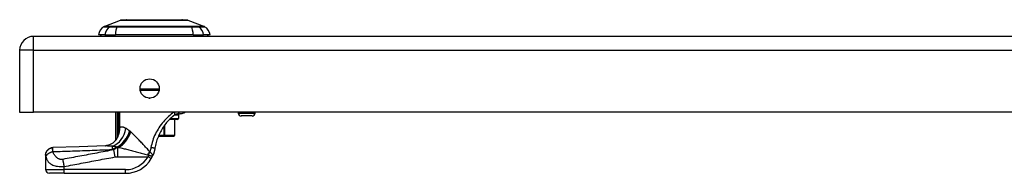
# Model space of a CAD drawing. Header units: inches. Extents: x 4.2 to 80.3, y 5.9 to 52.3.
# Tile 40 of 72: x 4.2 to 17.6, y 50.2 to 52.3. Entities that reach past the tile are written whole.
import ezdxf

# ---------------------------------------------------------------- set-up
doc = ezdxf.new("R2010")
doc.units = ezdxf.units.IN
doc.header["$LTSCALE"] = 5.125904
doc.header["$MEASUREMENT"] = 0
doc.layers.add('Visible Edges(ANSI)', color=7, linetype='Continuous', lineweight=25)
doc.layers.add('Visible Tangent Edges(ANSI)', color=7, linetype='Continuous', lineweight=25)

msp = doc.modelspace()

# ---------------------------------------------------------------- linework, layer by layer
at = {"layer": 'Visible Edges(ANSI)'}
for p, q in [((5.335, 52.224), (5.559, 52.311)), ((5.642, 52.318), (6.395, 52.318)), ((6.477, 52.311), (6.701, 52.224)), ((24.477, 52.092), (4.374, 52.092)), ((5.346, 52.112), (5.259, 52.112)), ((5.346, 52.112), (5.489, 52.112)), ((6.548, 52.112), (5.489, 52.112)), ((6.548, 52.112), (6.69, 52.112)), ((6.778, 52.112), (6.69, 52.112)), ((4.186, 51.904), (4.186, 51.063)), ((6.083, 51.358), (5.827, 51.358)), ((4.186, 51.063), (4.374, 51.063)), ((24.477, 51.063), (4.374, 51.063)), ((5.495, 50.692), (5.495, 51.063)), ((6.332, 50.962), (6.223, 50.962)), ((6.295, 50.962), (6.295, 50.745)), ((6.327, 51.038), (6.37, 51.038)), ((6.347, 51.023), (6.347, 50.978)), ((7.161, 51.063), (7.161, 51.051)), ((7.349, 51.011), (7.202, 51.011)), ((7.389, 51.063), (7.389, 51.051)), ((5.518, 50.722), (5.517, 50.721)), ((6.073, 50.735), (6.149, 50.735)), ((6.153, 50.735), (6.149, 50.735)), ((6.153, 50.735), (6.284, 50.735)), ((6.284, 50.735), (6.284, 50.735)), ((4.539, 50.481), (4.539, 50.479)), ((4.539, 50.479), (4.539, 50.284)), ((4.793, 50.233), (4.59, 50.233)), ((4.793, 50.233), (5.628, 50.233))]:
    msp.add_line(p, q, dxfattribs=at)
at = {"layer": 'Visible Edges(ANSI)', "flags": 128}
for points in [[(6.475, 52.311), (6.475, 52.311), (6.473, 52.311), (6.47, 52.311), (6.466, 52.311), (6.461, 52.311), (6.455, 52.311), (6.448, 52.311), (6.44, 52.312), (6.431, 52.312), (6.421, 52.312), (6.41, 52.312), (6.398, 52.312), (6.385, 52.312), (6.371, 52.312), (6.357, 52.312), (6.341, 52.312), (6.325, 52.312), (6.308, 52.312), (6.291, 52.312), (6.272, 52.312), (6.253, 52.312), (6.234, 52.312), (6.214, 52.312), (6.193, 52.312), (6.172, 52.311), (6.151, 52.311), (6.129, 52.311), (6.107, 52.311), (6.085, 52.311), (6.063, 52.311), (6.041, 52.311), (6.018, 52.311), (5.996, 52.311), (5.973, 52.311), (5.951, 52.311), (5.929, 52.311), (5.907, 52.311), (5.885, 52.311), (5.864, 52.311), (5.843, 52.312), (5.822, 52.312), (5.802, 52.312), (5.783, 52.312), (5.764, 52.312), (5.746, 52.312), (5.728, 52.312), (5.711, 52.312), (5.695, 52.312), (5.679, 52.312), (5.665, 52.312), (5.651, 52.312), (5.638, 52.312), (5.626, 52.312), (5.615, 52.312), (5.605, 52.312), (5.596, 52.312), (5.588, 52.311), (5.581, 52.311), (5.575, 52.311), (5.57, 52.311), (5.566, 52.311), (5.564, 52.311), (5.562, 52.311), (5.561, 52.311)], [(6.237, 50.977), (6.224, 50.964), (6.211, 50.95), (6.199, 50.936), (6.186, 50.922), (6.174, 50.907), (6.163, 50.892), (6.151, 50.876), (6.14, 50.86), (6.13, 50.844), (6.12, 50.827), (6.11, 50.811), (6.101, 50.794), (6.092, 50.776), (6.084, 50.759), (6.076, 50.741), (6.069, 50.723), (6.062, 50.705), (6.055, 50.687), (6.049, 50.668), (6.044, 50.649), (6.039, 50.631), (6.035, 50.612), (6.031, 50.593), (6.028, 50.574)], [(6.237, 50.977), (6.24, 50.979), (6.242, 50.981), (6.244, 50.984), (6.247, 50.986), (6.249, 50.988), (6.252, 50.99), (6.254, 50.993), (6.257, 50.995), (6.259, 50.997), (6.261, 50.999), (6.264, 51.001), (6.266, 51.003), (6.269, 51.006), (6.271, 51.008), (6.274, 51.01), (6.276, 51.012), (6.278, 51.014), (6.281, 51.016), (6.283, 51.018), (6.286, 51.02), (6.288, 51.022), (6.291, 51.024), (6.293, 51.026), (6.295, 51.028)], [(6.295, 51.028), (6.297, 51.029), (6.298, 51.03), (6.299, 51.03), (6.301, 51.031), (6.302, 51.032), (6.303, 51.033), (6.304, 51.033), (6.306, 51.034), (6.307, 51.035), (6.308, 51.035), (6.31, 51.036), (6.311, 51.036), (6.313, 51.036), (6.314, 51.037), (6.315, 51.037), (6.317, 51.037), (6.318, 51.038), (6.319, 51.038), (6.321, 51.038), (6.322, 51.038), (6.323, 51.038), (6.324, 51.038), (6.326, 51.038), (6.327, 51.038)], [(6.443, 51.063), (6.435, 51.058), (6.428, 51.054), (6.421, 51.051), (6.413, 51.048), (6.403, 51.044), (6.392, 51.041), (6.38, 51.039), (6.366, 51.038)], [(5.488, 50.674), (5.473, 50.658), (5.455, 50.644), (5.436, 50.631), (5.416, 50.622), (5.397, 50.615), (5.38, 50.61), (5.366, 50.608), (5.354, 50.607)], [(5.517, 50.721), (5.515, 50.719), (5.513, 50.717), (5.512, 50.714), (5.51, 50.712), (5.509, 50.71), (5.507, 50.709), (5.506, 50.707), (5.505, 50.705), (5.504, 50.704), (5.502, 50.702), (5.501, 50.701), (5.5, 50.699), (5.499, 50.698), (5.499, 50.697), (5.498, 50.696), (5.497, 50.695), (5.497, 50.694), (5.496, 50.694), (5.496, 50.693), (5.495, 50.693), (5.495, 50.692), (5.495, 50.692), (5.495, 50.692), (5.495, 50.692)], [(5.523, 50.732), (5.523, 50.732), (5.523, 50.731), (5.523, 50.731), (5.522, 50.73), (5.522, 50.73), (5.522, 50.729), (5.522, 50.729), (5.521, 50.728), (5.521, 50.728), (5.521, 50.728), (5.521, 50.727), (5.52, 50.727), (5.52, 50.726), (5.52, 50.726), (5.52, 50.725), (5.519, 50.725), (5.519, 50.724), (5.519, 50.724), (5.519, 50.724), (5.518, 50.723), (5.518, 50.723), (5.518, 50.723), (5.518, 50.722), (5.518, 50.722)], [(4.539, 50.481), (4.541, 50.5), (4.547, 50.519), (4.556, 50.537), (4.568, 50.552), (4.583, 50.565), (4.6, 50.574), (4.619, 50.581), (4.639, 50.583)], [(5.354, 50.607), (4.996, 50.594), (4.639, 50.583)], [(6.028, 50.574), (6.027, 50.569), (6.026, 50.565), (6.025, 50.56), (6.024, 50.556), (6.023, 50.551), (6.022, 50.547), (6.021, 50.542), (6.02, 50.538), (6.019, 50.534), (6.018, 50.529), (6.017, 50.525), (6.015, 50.52), (6.014, 50.516), (6.012, 50.512), (6.011, 50.507), (6.01, 50.503), (6.008, 50.499), (6.006, 50.494), (6.005, 50.49), (6.003, 50.486), (6.001, 50.482), (6, 50.478), (5.998, 50.473), (5.996, 50.469)], [(5.976, 50.432), (5.977, 50.434), (5.978, 50.435), (5.979, 50.437), (5.98, 50.438), (5.981, 50.44), (5.982, 50.441), (5.983, 50.443), (5.983, 50.444), (5.984, 50.446), (5.985, 50.448), (5.986, 50.449), (5.987, 50.451), (5.988, 50.452), (5.988, 50.454), (5.989, 50.455), (5.99, 50.457), (5.991, 50.458), (5.991, 50.46), (5.992, 50.462), (5.993, 50.463), (5.994, 50.465), (5.994, 50.466), (5.995, 50.468), (5.996, 50.469)]]:
    msp.add_lwpolyline(points, dxfattribs=at)
at = {"layer": 'Visible Edges(ANSI)'}
msp.add_circle((5.955, 51.384), 0.131, dxfattribs=at)
for centre, radius, start, end in [((5.561, 52.305), 0.00633, 90.2088, 111.2505), ((5.642, 52.303), 0.0152, 90, 143.3493), ((6.395, 52.303), 0.0152, 36.6507, 90), ((6.475, 52.305), 0.00633, 68.7495, 89.7912), ((5.409, 52.091), 0.152, 119.7291, 172.0587), ((5.34, 52.212), 0.0127, 111.2505, 119.7291), ((6.697, 52.212), 0.0127, 60.2709, 68.7495), ((6.628, 52.091), 0.152, 7.9413, 60.2709), ((4.374, 51.904), 0.188, 90, 180), ((5.335, 52.122), 0.0506, 191.537, 216.8699), ((6.702, 52.122), 0.0506, 323.1301, 348.463), ((6.332, 51.023), 0.0152, 0, 90), ((6.332, 50.978), 0.0152, 270, 0), ((7.202, 51.051), 0.0405, 180, 270), ((7.349, 51.051), 0.0405, 270, 0), ((5.271, 50.811), 0.253, 322.7495, 331.8538), ((6.284, 50.745), 0.0101, 270, 0), ((5.628, 50.638), 0.405, 270, 329.4195), ((4.59, 50.284), 0.0506, 180, 270)]:
    msp.add_arc(centre, radius, start, end, dxfattribs=at)
at = {"layer": 'Visible Tangent Edges(ANSI)'}
for p, q in [((5.335, 52.224), (5.559, 52.311)), ((5.419, 52.224), (5.419, 52.224)), ((5.514, 52.224), (5.513, 52.224)), ((6.523, 52.224), (6.523, 52.224)), ((6.617, 52.224), (6.617, 52.224)), ((4.374, 51.904), (4.374, 52.092)), ((4.374, 51.904), (4.186, 51.904)), ((4.374, 51.063), (4.374, 51.904)), ((4.374, 51.904), (24.477, 51.904)), ((5.825, 51.378), (6.086, 51.378)), ((5.946, 51.254), (5.964, 51.254)), ((5.511, 51.063), (5.511, 50.822)), ((5.536, 50.822), (5.536, 51.063)), ((5.538, 51.063), (5.538, 50.851)), ((5.55, 50.851), (5.55, 51.063)), ((6.238, 50.978), (6.347, 50.978)), ((6.347, 51.023), (6.29, 51.023)), ((6.293, 50.962), (6.293, 50.745)), ((7.161, 51.051), (7.389, 51.051)), ((5.536, 50.822), (5.511, 50.822)), ((5.538, 50.851), (5.55, 50.851)), ((6.149, 50.872), (6.149, 50.745)), ((6.162, 50.745), (6.162, 50.891)), ((5.526, 50.756), (5.532, 50.754)), ((6.149, 50.745), (6.077, 50.745)), ((6.149, 50.735), (6.149, 50.745)), ((6.149, 50.745), (6.162, 50.745)), ((6.293, 50.745), (6.162, 50.745)), ((6.293, 50.745), (6.295, 50.745)), ((5.484, 50.455), (5.466, 50.551)), ((5.511, 50.587), (5.511, 50.59)), ((5.511, 50.587), (5.526, 50.587)), ((5.533, 50.584), (5.522, 50.584)), ((5.522, 50.458), (5.522, 50.584)), ((5.522, 50.458), (5.933, 50.458)), ((5.976, 50.432), (5.933, 50.458)), ((4.539, 50.284), (4.793, 50.284)), ((4.793, 50.284), (4.793, 50.326)), ((4.793, 50.233), (4.793, 50.284)), ((5.628, 50.284), (4.793, 50.284)), ((5.628, 50.233), (5.628, 50.284))]:
    msp.add_line(p, q, dxfattribs=at)
at = {"layer": 'Visible Tangent Edges(ANSI)', "flags": 128}
for points in [[(5.559, 52.311), (5.559, 52.311), (5.56, 52.311), (5.561, 52.311), (5.562, 52.311), (5.564, 52.311), (5.566, 52.311), (5.569, 52.311), (5.571, 52.311), (5.575, 52.311), (5.578, 52.311), (5.582, 52.311), (5.586, 52.311), (5.591, 52.311), (5.596, 52.311), (5.602, 52.311), (5.607, 52.311), (5.613, 52.311), (5.62, 52.311), (5.627, 52.311), (5.634, 52.311), (5.641, 52.311), (5.649, 52.311), (5.657, 52.311), (5.665, 52.311)], [(5.665, 52.311), (5.667, 52.311), (5.67, 52.311), (5.672, 52.311), (5.674, 52.311), (5.677, 52.311), (5.679, 52.311), (5.682, 52.311), (5.684, 52.311), (5.686, 52.311), (5.689, 52.311), (5.691, 52.311), (5.694, 52.311), (5.696, 52.311), (5.699, 52.311), (5.702, 52.311), (5.704, 52.311), (5.707, 52.311), (5.709, 52.311), (5.712, 52.311), (5.715, 52.311), (5.717, 52.311), (5.72, 52.311), (5.723, 52.311), (5.726, 52.311)], [(5.726, 52.311), (5.746, 52.311), (5.768, 52.311), (5.791, 52.311), (5.814, 52.311), (5.838, 52.311), (5.863, 52.311), (5.888, 52.311), (5.913, 52.311), (5.939, 52.311), (5.965, 52.311), (5.992, 52.311), (6.018, 52.311), (6.045, 52.311), (6.071, 52.311), (6.098, 52.311), (6.124, 52.311), (6.149, 52.311), (6.174, 52.311), (6.199, 52.311), (6.223, 52.311), (6.246, 52.311), (6.269, 52.311), (6.29, 52.311), (6.311, 52.311)], [(6.311, 52.311), (6.314, 52.311), (6.316, 52.311), (6.319, 52.311), (6.322, 52.311), (6.325, 52.311), (6.327, 52.311), (6.33, 52.311), (6.332, 52.311), (6.335, 52.311), (6.338, 52.311), (6.34, 52.311), (6.343, 52.311), (6.345, 52.311), (6.348, 52.311), (6.35, 52.311), (6.353, 52.311), (6.355, 52.311), (6.357, 52.311), (6.36, 52.311), (6.362, 52.311), (6.365, 52.311), (6.367, 52.311), (6.369, 52.311), (6.372, 52.311)], [(6.372, 52.311), (6.38, 52.311), (6.388, 52.311), (6.395, 52.311), (6.403, 52.311), (6.41, 52.311), (6.417, 52.311), (6.423, 52.311), (6.429, 52.311), (6.435, 52.311), (6.44, 52.311), (6.445, 52.311), (6.45, 52.311), (6.454, 52.311), (6.458, 52.311), (6.462, 52.311), (6.465, 52.311), (6.468, 52.311), (6.471, 52.311), (6.473, 52.311), (6.474, 52.311), (6.476, 52.311), (6.477, 52.311), (6.477, 52.311), (6.477, 52.311)], [(5.334, 52.223), (5.334, 52.223), (5.334, 52.223), (5.335, 52.223), (5.336, 52.223), (5.337, 52.223), (5.339, 52.223), (5.341, 52.223), (5.343, 52.223), (5.345, 52.223), (5.348, 52.223), (5.351, 52.223), (5.355, 52.223), (5.358, 52.223), (5.362, 52.223), (5.366, 52.223), (5.371, 52.223), (5.376, 52.223), (5.381, 52.223), (5.386, 52.223), (5.392, 52.223), (5.397, 52.223), (5.404, 52.223), (5.41, 52.223), (5.417, 52.223)], [(5.419, 52.224), (5.412, 52.224), (5.406, 52.224), (5.4, 52.224), (5.394, 52.224), (5.388, 52.224), (5.383, 52.224), (5.378, 52.224), (5.373, 52.224), (5.368, 52.224), (5.364, 52.224), (5.36, 52.224), (5.357, 52.224), (5.353, 52.224), (5.35, 52.224), (5.347, 52.224), (5.345, 52.224), (5.343, 52.224), (5.341, 52.224), (5.339, 52.224), (5.338, 52.224), (5.337, 52.224), (5.336, 52.224), (5.336, 52.224), (5.335, 52.224)], [(5.417, 52.223), (5.419, 52.223), (5.421, 52.223), (5.423, 52.223), (5.426, 52.223), (5.429, 52.223), (5.432, 52.223), (5.435, 52.223), (5.438, 52.223), (5.442, 52.223), (5.445, 52.223), (5.449, 52.223), (5.453, 52.223), (5.458, 52.223), (5.462, 52.223), (5.466, 52.223), (5.471, 52.223), (5.476, 52.223), (5.481, 52.223), (5.486, 52.223), (5.491, 52.223), (5.496, 52.223), (5.502, 52.223), (5.507, 52.223), (5.513, 52.223)], [(5.513, 52.224), (5.508, 52.224), (5.503, 52.224), (5.498, 52.224), (5.492, 52.224), (5.487, 52.224), (5.482, 52.224), (5.478, 52.224), (5.473, 52.224), (5.468, 52.224), (5.464, 52.224), (5.46, 52.224), (5.456, 52.224), (5.452, 52.224), (5.448, 52.224), (5.444, 52.224), (5.441, 52.224), (5.437, 52.224), (5.434, 52.224), (5.431, 52.224), (5.429, 52.224), (5.426, 52.224), (5.424, 52.224), (5.421, 52.224), (5.419, 52.224)], [(5.513, 52.223), (5.553, 52.223), (5.595, 52.223), (5.636, 52.223), (5.678, 52.223), (5.72, 52.223), (5.763, 52.223), (5.805, 52.223), (5.848, 52.223), (5.891, 52.223), (5.934, 52.223), (5.976, 52.223), (6.019, 52.223), (6.062, 52.223), (6.105, 52.223), (6.148, 52.223), (6.19, 52.223), (6.233, 52.223), (6.275, 52.223), (6.317, 52.223), (6.359, 52.223), (6.401, 52.223), (6.442, 52.223), (6.483, 52.223), (6.524, 52.223)], [(6.523, 52.224), (6.482, 52.224), (6.441, 52.224), (6.4, 52.224), (6.358, 52.224), (6.317, 52.224), (6.274, 52.224), (6.232, 52.224), (6.19, 52.224), (6.147, 52.224), (6.105, 52.224), (6.062, 52.224), (6.019, 52.224), (5.976, 52.224), (5.934, 52.224), (5.891, 52.224), (5.848, 52.224), (5.806, 52.224), (5.763, 52.224), (5.721, 52.224), (5.679, 52.224), (5.637, 52.224), (5.596, 52.224), (5.555, 52.224), (5.514, 52.224)], [(6.617, 52.224), (6.615, 52.224), (6.613, 52.224), (6.611, 52.224), (6.608, 52.224), (6.605, 52.224), (6.602, 52.224), (6.599, 52.224), (6.596, 52.224), (6.592, 52.224), (6.589, 52.224), (6.585, 52.224), (6.581, 52.224), (6.577, 52.224), (6.573, 52.224), (6.568, 52.224), (6.564, 52.224), (6.559, 52.224), (6.554, 52.224), (6.549, 52.224), (6.544, 52.224), (6.539, 52.224), (6.534, 52.224), (6.528, 52.224), (6.523, 52.224)], [(6.524, 52.223), (6.53, 52.223), (6.535, 52.223), (6.54, 52.223), (6.546, 52.223), (6.551, 52.223), (6.556, 52.223), (6.561, 52.223), (6.565, 52.223), (6.57, 52.223), (6.575, 52.223), (6.579, 52.223), (6.583, 52.223), (6.587, 52.223), (6.591, 52.223), (6.595, 52.223), (6.598, 52.223), (6.602, 52.223), (6.605, 52.223), (6.608, 52.223), (6.611, 52.223), (6.613, 52.223), (6.616, 52.223), (6.618, 52.223), (6.62, 52.223)], [(6.701, 52.224), (6.701, 52.224), (6.701, 52.224), (6.7, 52.224), (6.699, 52.224), (6.698, 52.224), (6.696, 52.224), (6.694, 52.224), (6.692, 52.224), (6.689, 52.224), (6.687, 52.224), (6.683, 52.224), (6.68, 52.224), (6.676, 52.224), (6.672, 52.224), (6.668, 52.224), (6.664, 52.224), (6.659, 52.224), (6.654, 52.224), (6.648, 52.224), (6.643, 52.224), (6.637, 52.224), (6.631, 52.224), (6.624, 52.224), (6.617, 52.224)], [(6.62, 52.223), (6.626, 52.223), (6.633, 52.223), (6.639, 52.223), (6.645, 52.223), (6.651, 52.223), (6.656, 52.223), (6.661, 52.223), (6.666, 52.223), (6.67, 52.223), (6.674, 52.223), (6.678, 52.223), (6.682, 52.223), (6.685, 52.223), (6.688, 52.223), (6.691, 52.223), (6.694, 52.223), (6.696, 52.223), (6.698, 52.223), (6.699, 52.223), (6.701, 52.223), (6.702, 52.223), (6.702, 52.223), (6.703, 52.223), (6.703, 52.223)], [(6.286, 51.063), (6.267, 51.049), (6.248, 51.034), (6.23, 51.019), (6.211, 51.003), (6.193, 50.986), (6.176, 50.968), (6.159, 50.95), (6.142, 50.932), (6.126, 50.913), (6.111, 50.893), (6.096, 50.873), (6.082, 50.852), (6.069, 50.832), (6.056, 50.81), (6.044, 50.789), (6.033, 50.767), (6.023, 50.744), (6.013, 50.722), (6.005, 50.699), (5.997, 50.676), (5.99, 50.653), (5.983, 50.629), (5.978, 50.605), (5.973, 50.582)], [(6.295, 51.028), (6.296, 51.028), (6.297, 51.029), (6.298, 51.03), (6.298, 51.031), (6.299, 51.032), (6.299, 51.033), (6.3, 51.034), (6.3, 51.035), (6.3, 51.037), (6.3, 51.038), (6.3, 51.04), (6.3, 51.041), (6.3, 51.043), (6.3, 51.044), (6.3, 51.046), (6.3, 51.048), (6.299, 51.05), (6.299, 51.051), (6.298, 51.053), (6.298, 51.055), (6.297, 51.057), (6.296, 51.059), (6.295, 51.061), (6.295, 51.063)], [(6.327, 51.038), (6.328, 51.038), (6.33, 51.039), (6.331, 51.039), (6.333, 51.039), (6.335, 51.039), (6.336, 51.04), (6.338, 51.04), (6.339, 51.041), (6.341, 51.042), (6.343, 51.043), (6.344, 51.043), (6.346, 51.044), (6.347, 51.046), (6.348, 51.047), (6.35, 51.048), (6.351, 51.049), (6.353, 51.051), (6.354, 51.052), (6.355, 51.054), (6.356, 51.056), (6.357, 51.057), (6.358, 51.059), (6.359, 51.061), (6.36, 51.063)], [(5.511, 50.822), (5.511, 50.819), (5.511, 50.816), (5.511, 50.813), (5.511, 50.81), (5.511, 50.807), (5.511, 50.804), (5.511, 50.801), (5.511, 50.798), (5.511, 50.796), (5.512, 50.793), (5.512, 50.79), (5.512, 50.787), (5.512, 50.784), (5.512, 50.781), (5.512, 50.778), (5.512, 50.775), (5.512, 50.772), (5.512, 50.769), (5.512, 50.766), (5.512, 50.764), (5.512, 50.761), (5.512, 50.758), (5.513, 50.755), (5.513, 50.752)], [(5.526, 50.756), (5.527, 50.759), (5.527, 50.761), (5.528, 50.764), (5.528, 50.766), (5.529, 50.769), (5.529, 50.772), (5.53, 50.774), (5.53, 50.777), (5.531, 50.78), (5.531, 50.782), (5.531, 50.785), (5.532, 50.788), (5.532, 50.791), (5.533, 50.793), (5.533, 50.796), (5.533, 50.799), (5.534, 50.802), (5.534, 50.805), (5.535, 50.807), (5.535, 50.81), (5.535, 50.813), (5.535, 50.816), (5.536, 50.819), (5.536, 50.822)], [(5.532, 50.754), (5.534, 50.758), (5.535, 50.762), (5.536, 50.766), (5.537, 50.769), (5.539, 50.773), (5.54, 50.777), (5.541, 50.781), (5.542, 50.785), (5.543, 50.789), (5.544, 50.793), (5.544, 50.797), (5.545, 50.801), (5.546, 50.805), (5.547, 50.809), (5.547, 50.814), (5.548, 50.818), (5.548, 50.822), (5.549, 50.826), (5.549, 50.83), (5.549, 50.834), (5.549, 50.838), (5.55, 50.842), (5.55, 50.846), (5.55, 50.851)], [(5.538, 50.851), (5.538, 50.849), (5.538, 50.848), (5.538, 50.847), (5.538, 50.846), (5.538, 50.845), (5.537, 50.843), (5.537, 50.842), (5.537, 50.841), (5.537, 50.84), (5.537, 50.839), (5.537, 50.837), (5.537, 50.836), (5.537, 50.835), (5.537, 50.834), (5.537, 50.832), (5.537, 50.831), (5.537, 50.83), (5.537, 50.829), (5.537, 50.828), (5.536, 50.826), (5.536, 50.825), (5.536, 50.824), (5.536, 50.823), (5.536, 50.822)], [(5.63, 50.843), (5.626, 50.845), (5.621, 50.847), (5.617, 50.849), (5.613, 50.851), (5.609, 50.853), (5.605, 50.854), (5.601, 50.855), (5.598, 50.857), (5.594, 50.858), (5.59, 50.859), (5.587, 50.859), (5.583, 50.86), (5.58, 50.86), (5.577, 50.86), (5.574, 50.86), (5.571, 50.86), (5.568, 50.86), (5.565, 50.859), (5.562, 50.858), (5.559, 50.857), (5.557, 50.856), (5.554, 50.854), (5.552, 50.853), (5.55, 50.851)], [(5.683, 50.807), (5.681, 50.809), (5.678, 50.811), (5.676, 50.813), (5.674, 50.814), (5.671, 50.816), (5.669, 50.818), (5.667, 50.82), (5.665, 50.821), (5.662, 50.823), (5.66, 50.825), (5.658, 50.826), (5.656, 50.828), (5.653, 50.829), (5.651, 50.831), (5.649, 50.832), (5.647, 50.833), (5.645, 50.835), (5.643, 50.836), (5.64, 50.837), (5.638, 50.839), (5.636, 50.84), (5.634, 50.841), (5.632, 50.842), (5.63, 50.843)], [(5.693, 50.798), (5.692, 50.799), (5.692, 50.799), (5.691, 50.799), (5.691, 50.8), (5.691, 50.8), (5.69, 50.801), (5.69, 50.801), (5.689, 50.801), (5.689, 50.802), (5.689, 50.802), (5.688, 50.802), (5.688, 50.803), (5.687, 50.803), (5.687, 50.803), (5.687, 50.804), (5.686, 50.804), (5.686, 50.804), (5.685, 50.805), (5.685, 50.805), (5.685, 50.805), (5.684, 50.806), (5.684, 50.806), (5.683, 50.806), (5.683, 50.807)], [(5.698, 50.794), (5.697, 50.794), (5.697, 50.794), (5.697, 50.795), (5.697, 50.795), (5.697, 50.795), (5.696, 50.795), (5.696, 50.795), (5.696, 50.795), (5.696, 50.796), (5.696, 50.796), (5.695, 50.796), (5.695, 50.796), (5.695, 50.796), (5.695, 50.797), (5.695, 50.797), (5.694, 50.797), (5.694, 50.797), (5.694, 50.797), (5.694, 50.797), (5.694, 50.798), (5.693, 50.798), (5.693, 50.798), (5.693, 50.798), (5.693, 50.798)], [(5.513, 50.752), (5.513, 50.751), (5.513, 50.749), (5.513, 50.748), (5.513, 50.746), (5.513, 50.745), (5.513, 50.744), (5.513, 50.742), (5.514, 50.741), (5.514, 50.739), (5.514, 50.738), (5.514, 50.737), (5.514, 50.735), (5.514, 50.734), (5.515, 50.733), (5.515, 50.732), (5.515, 50.73), (5.515, 50.729), (5.516, 50.728), (5.516, 50.727), (5.516, 50.726), (5.516, 50.725), (5.517, 50.724), (5.517, 50.723), (5.518, 50.722)], [(5.523, 50.732), (5.523, 50.732), (5.523, 50.731), (5.522, 50.731), (5.522, 50.73), (5.522, 50.73), (5.522, 50.731), (5.522, 50.731), (5.522, 50.732), (5.522, 50.733), (5.522, 50.734), (5.522, 50.735), (5.522, 50.737), (5.522, 50.738), (5.523, 50.739), (5.523, 50.741), (5.523, 50.743), (5.524, 50.744), (5.524, 50.746), (5.524, 50.747), (5.525, 50.749), (5.525, 50.751), (5.525, 50.753), (5.526, 50.754), (5.526, 50.756)], [(5.523, 50.732), (5.524, 50.733), (5.524, 50.734), (5.525, 50.735), (5.525, 50.736), (5.525, 50.737), (5.526, 50.738), (5.526, 50.739), (5.527, 50.739), (5.527, 50.74), (5.527, 50.741), (5.528, 50.742), (5.528, 50.743), (5.528, 50.744), (5.529, 50.745), (5.529, 50.746), (5.53, 50.747), (5.53, 50.748), (5.53, 50.748), (5.531, 50.749), (5.531, 50.75), (5.531, 50.751), (5.532, 50.752), (5.532, 50.753), (5.532, 50.754)], [(5.957, 50.526), (5.946, 50.538), (5.935, 50.551), (5.924, 50.563), (5.912, 50.575), (5.901, 50.588), (5.89, 50.6), (5.879, 50.612), (5.867, 50.624), (5.856, 50.636), (5.845, 50.648), (5.834, 50.66), (5.823, 50.671), (5.812, 50.683), (5.801, 50.694), (5.791, 50.705), (5.78, 50.716), (5.769, 50.727), (5.759, 50.737), (5.748, 50.747), (5.738, 50.757), (5.728, 50.767), (5.718, 50.776), (5.708, 50.785), (5.698, 50.794)], [(4.539, 50.479), (4.54, 50.485), (4.54, 50.491), (4.541, 50.497), (4.542, 50.503), (4.544, 50.509), (4.546, 50.515), (4.549, 50.521), (4.552, 50.527), (4.555, 50.533), (4.559, 50.538), (4.563, 50.544), (4.568, 50.549), (4.573, 50.553), (4.578, 50.558), (4.583, 50.562), (4.589, 50.566), (4.595, 50.569), (4.601, 50.572), (4.607, 50.574), (4.613, 50.576), (4.619, 50.578), (4.625, 50.579), (4.631, 50.58), (4.637, 50.581)], [(4.544, 50.46), (4.545, 50.463), (4.546, 50.466), (4.548, 50.469), (4.549, 50.472), (4.552, 50.475), (4.554, 50.479), (4.557, 50.482), (4.56, 50.486), (4.564, 50.489), (4.567, 50.492), (4.571, 50.495), (4.575, 50.499), (4.58, 50.502), (4.584, 50.505), (4.589, 50.508), (4.594, 50.51), (4.599, 50.513), (4.605, 50.516), (4.61, 50.518), (4.615, 50.52), (4.621, 50.522), (4.626, 50.524), (4.631, 50.526), (4.637, 50.527)], [(4.637, 50.527), (4.636, 50.531), (4.636, 50.534), (4.636, 50.537), (4.636, 50.54), (4.636, 50.543), (4.636, 50.546), (4.636, 50.548), (4.636, 50.551), (4.636, 50.554), (4.636, 50.556), (4.635, 50.558), (4.635, 50.561), (4.636, 50.563), (4.636, 50.566), (4.636, 50.568), (4.636, 50.57), (4.636, 50.572), (4.636, 50.573), (4.636, 50.575), (4.636, 50.576), (4.636, 50.578), (4.637, 50.579), (4.637, 50.58), (4.637, 50.581)], [(4.637, 50.581), (4.637, 50.581), (4.637, 50.581), (4.637, 50.581), (4.637, 50.581), (4.637, 50.582), (4.637, 50.582), (4.638, 50.582), (4.638, 50.582), (4.638, 50.582), (4.638, 50.582), (4.638, 50.582), (4.638, 50.582), (4.638, 50.583), (4.638, 50.583), (4.638, 50.583), (4.638, 50.583), (4.638, 50.583), (4.638, 50.583), (4.638, 50.583), (4.638, 50.583), (4.638, 50.583), (4.639, 50.583), (4.639, 50.583), (4.639, 50.583)], [(4.637, 50.527), (4.67, 50.528), (4.704, 50.529), (4.737, 50.53), (4.771, 50.531), (4.805, 50.532), (4.838, 50.534), (4.872, 50.535), (4.905, 50.536), (4.939, 50.537), (4.973, 50.538), (5.006, 50.539), (5.04, 50.54), (5.074, 50.541), (5.107, 50.543), (5.141, 50.544), (5.174, 50.545), (5.208, 50.546), (5.242, 50.547), (5.275, 50.549), (5.309, 50.55), (5.343, 50.551), (5.376, 50.553), (5.41, 50.554), (5.443, 50.555)], [(4.775, 50.421), (4.765, 50.42), (4.756, 50.42), (4.747, 50.42), (4.738, 50.422), (4.73, 50.424), (4.722, 50.427), (4.714, 50.431), (4.707, 50.435), (4.701, 50.439), (4.695, 50.444), (4.689, 50.449), (4.683, 50.454), (4.678, 50.459), (4.673, 50.465), (4.668, 50.47), (4.664, 50.476), (4.66, 50.482), (4.656, 50.488), (4.652, 50.494), (4.648, 50.501), (4.645, 50.507), (4.642, 50.514), (4.639, 50.521), (4.637, 50.527)], [(5.466, 50.551), (5.437, 50.545), (5.408, 50.54), (5.38, 50.535), (5.351, 50.529), (5.322, 50.524), (5.293, 50.518), (5.264, 50.513), (5.236, 50.508), (5.207, 50.502), (5.178, 50.497), (5.149, 50.491), (5.12, 50.486), (5.092, 50.481), (5.063, 50.475), (5.034, 50.47), (5.005, 50.465), (4.976, 50.459), (4.948, 50.454), (4.919, 50.448), (4.89, 50.443), (4.861, 50.438), (4.832, 50.432), (4.803, 50.427), (4.775, 50.421)], [(5.354, 50.607), (5.358, 50.607), (5.361, 50.607), (5.365, 50.608), (5.368, 50.608), (5.372, 50.608), (5.376, 50.608), (5.379, 50.608), (5.383, 50.607), (5.387, 50.607), (5.391, 50.607), (5.395, 50.607), (5.399, 50.607), (5.403, 50.607), (5.407, 50.607), (5.411, 50.606), (5.415, 50.606), (5.419, 50.606), (5.424, 50.605), (5.428, 50.605), (5.432, 50.605), (5.437, 50.604), (5.441, 50.604), (5.445, 50.604), (5.45, 50.603)], [(5.443, 50.555), (5.446, 50.557), (5.449, 50.558), (5.451, 50.56), (5.454, 50.561), (5.457, 50.562), (5.46, 50.564), (5.462, 50.565), (5.465, 50.567), (5.468, 50.568), (5.471, 50.569), (5.473, 50.571), (5.476, 50.572), (5.479, 50.573), (5.482, 50.575), (5.485, 50.576), (5.487, 50.577), (5.49, 50.579), (5.493, 50.58), (5.496, 50.581), (5.499, 50.582), (5.502, 50.584), (5.505, 50.585), (5.508, 50.586), (5.511, 50.587)], [(5.45, 50.603), (5.453, 50.603), (5.455, 50.603), (5.458, 50.602), (5.461, 50.602), (5.463, 50.601), (5.466, 50.601), (5.469, 50.601), (5.471, 50.6), (5.474, 50.6), (5.477, 50.599), (5.479, 50.599), (5.482, 50.598), (5.484, 50.598), (5.487, 50.597), (5.489, 50.596), (5.492, 50.596), (5.494, 50.595), (5.497, 50.595), (5.499, 50.594), (5.502, 50.593), (5.504, 50.593), (5.506, 50.592), (5.509, 50.591), (5.511, 50.59)], [(5.522, 50.584), (5.519, 50.583), (5.517, 50.582), (5.515, 50.581), (5.512, 50.58), (5.51, 50.579), (5.508, 50.578), (5.505, 50.577), (5.503, 50.576), (5.501, 50.574), (5.499, 50.573), (5.496, 50.572), (5.494, 50.57), (5.492, 50.569), (5.489, 50.568), (5.487, 50.566), (5.485, 50.565), (5.482, 50.563), (5.48, 50.562), (5.478, 50.56), (5.476, 50.558), (5.473, 50.556), (5.471, 50.555), (5.469, 50.553), (5.466, 50.551)], [(5.511, 50.59), (5.512, 50.59), (5.512, 50.59), (5.513, 50.59), (5.513, 50.59), (5.514, 50.59), (5.515, 50.59), (5.515, 50.59), (5.516, 50.589), (5.517, 50.589), (5.517, 50.589), (5.518, 50.589), (5.518, 50.589), (5.519, 50.589), (5.52, 50.589), (5.52, 50.588), (5.521, 50.588), (5.521, 50.588), (5.522, 50.588), (5.523, 50.588), (5.523, 50.588), (5.524, 50.588), (5.525, 50.588), (5.525, 50.587), (5.526, 50.587)], [(5.526, 50.587), (5.526, 50.587), (5.526, 50.587), (5.527, 50.587), (5.527, 50.587), (5.527, 50.587), (5.528, 50.586), (5.528, 50.586), (5.528, 50.586), (5.529, 50.586), (5.529, 50.586), (5.529, 50.586), (5.53, 50.586), (5.53, 50.585), (5.53, 50.585), (5.53, 50.585), (5.531, 50.585), (5.531, 50.585), (5.531, 50.585), (5.532, 50.585), (5.532, 50.585), (5.532, 50.584), (5.533, 50.584), (5.533, 50.584), (5.533, 50.584)], [(5.533, 50.584), (5.548, 50.581), (5.563, 50.577), (5.579, 50.574), (5.594, 50.57), (5.61, 50.566), (5.626, 50.563), (5.642, 50.559), (5.658, 50.555), (5.674, 50.551), (5.69, 50.546), (5.707, 50.542), (5.723, 50.538), (5.74, 50.534), (5.756, 50.529), (5.773, 50.525), (5.79, 50.52), (5.807, 50.516), (5.824, 50.511), (5.841, 50.507), (5.858, 50.502), (5.875, 50.497), (5.892, 50.493), (5.909, 50.488), (5.926, 50.483)], [(5.973, 50.582), (5.972, 50.579), (5.972, 50.577), (5.972, 50.575), (5.971, 50.572), (5.971, 50.57), (5.97, 50.567), (5.969, 50.565), (5.969, 50.563), (5.968, 50.56), (5.968, 50.558), (5.967, 50.556), (5.966, 50.553), (5.966, 50.551), (5.965, 50.549), (5.964, 50.546), (5.964, 50.544), (5.963, 50.542), (5.962, 50.539), (5.962, 50.537), (5.961, 50.535), (5.96, 50.532), (5.959, 50.53), (5.958, 50.528), (5.957, 50.526)], [(6.028, 50.574), (6.027, 50.574), (6.027, 50.574), (6.027, 50.574), (6.026, 50.574), (6.025, 50.574), (6.024, 50.574), (6.022, 50.574), (6.02, 50.574), (6.018, 50.575), (6.016, 50.575), (6.014, 50.575), (6.011, 50.576), (6.008, 50.576), (6.005, 50.577), (6.002, 50.577), (5.999, 50.578), (5.996, 50.578), (5.993, 50.579), (5.989, 50.579), (5.986, 50.58), (5.983, 50.58), (5.979, 50.581), (5.976, 50.581), (5.973, 50.582)], [(4.539, 50.479), (4.539, 50.479), (4.539, 50.479), (4.539, 50.478), (4.54, 50.478), (4.54, 50.477), (4.54, 50.476), (4.54, 50.476), (4.54, 50.475), (4.54, 50.474), (4.54, 50.473), (4.541, 50.472), (4.541, 50.471), (4.541, 50.471), (4.541, 50.47), (4.542, 50.469), (4.542, 50.468), (4.542, 50.467), (4.542, 50.466), (4.543, 50.465), (4.543, 50.464), (4.543, 50.463), (4.543, 50.462), (4.543, 50.461), (4.544, 50.46)], [(4.544, 50.46), (4.546, 50.452), (4.548, 50.444), (4.55, 50.436), (4.553, 50.428), (4.556, 50.42), (4.56, 50.413), (4.564, 50.405), (4.569, 50.398), (4.574, 50.39), (4.58, 50.383), (4.587, 50.376), (4.595, 50.37), (4.604, 50.363), (4.613, 50.357), (4.624, 50.351), (4.637, 50.345), (4.651, 50.34), (4.667, 50.335), (4.684, 50.331), (4.703, 50.328), (4.724, 50.326), (4.746, 50.325), (4.769, 50.325), (4.793, 50.326)], [(4.793, 50.326), (4.792, 50.33), (4.791, 50.334), (4.79, 50.338), (4.79, 50.343), (4.789, 50.347), (4.788, 50.351), (4.787, 50.356), (4.786, 50.36), (4.786, 50.364), (4.785, 50.368), (4.784, 50.373), (4.783, 50.377), (4.783, 50.381), (4.782, 50.385), (4.781, 50.389), (4.78, 50.393), (4.78, 50.397), (4.779, 50.4), (4.778, 50.404), (4.777, 50.408), (4.777, 50.411), (4.776, 50.415), (4.775, 50.418), (4.775, 50.421)], [(4.793, 50.326), (4.821, 50.331), (4.85, 50.336), (4.879, 50.342), (4.908, 50.347), (4.937, 50.353), (4.965, 50.358), (4.994, 50.363), (5.023, 50.369), (5.052, 50.374), (5.081, 50.379), (5.11, 50.385), (5.138, 50.39), (5.167, 50.396), (5.196, 50.401), (5.225, 50.406), (5.254, 50.412), (5.282, 50.417), (5.311, 50.423), (5.34, 50.428), (5.369, 50.433), (5.398, 50.439), (5.426, 50.444), (5.455, 50.449), (5.484, 50.455)], [(5.484, 50.455), (5.486, 50.455), (5.487, 50.455), (5.489, 50.456), (5.49, 50.456), (5.492, 50.456), (5.494, 50.456), (5.495, 50.456), (5.497, 50.457), (5.498, 50.457), (5.5, 50.457), (5.501, 50.457), (5.503, 50.457), (5.504, 50.457), (5.506, 50.457), (5.508, 50.458), (5.509, 50.458), (5.511, 50.458), (5.512, 50.458), (5.514, 50.458), (5.515, 50.458), (5.517, 50.458), (5.518, 50.458), (5.52, 50.458), (5.522, 50.458)], [(5.926, 50.483), (5.927, 50.483), (5.927, 50.483), (5.928, 50.483), (5.929, 50.483), (5.929, 50.483), (5.93, 50.482), (5.93, 50.482), (5.931, 50.482), (5.932, 50.482), (5.932, 50.482), (5.933, 50.482), (5.933, 50.482), (5.934, 50.481), (5.935, 50.481), (5.935, 50.481), (5.936, 50.481), (5.937, 50.481), (5.937, 50.481), (5.938, 50.481), (5.938, 50.481), (5.939, 50.48), (5.94, 50.48), (5.94, 50.48), (5.941, 50.48)], [(5.941, 50.48), (5.941, 50.479), (5.94, 50.478), (5.94, 50.477), (5.94, 50.476), (5.939, 50.475), (5.939, 50.475), (5.939, 50.474), (5.938, 50.473), (5.938, 50.472), (5.938, 50.471), (5.937, 50.47), (5.937, 50.469), (5.937, 50.468), (5.936, 50.467), (5.936, 50.466), (5.936, 50.465), (5.935, 50.464), (5.935, 50.463), (5.935, 50.463), (5.934, 50.462), (5.934, 50.461), (5.934, 50.46), (5.933, 50.459), (5.933, 50.458)], [(5.941, 50.48), (5.944, 50.479), (5.948, 50.478), (5.951, 50.477), (5.954, 50.476), (5.958, 50.475), (5.961, 50.474), (5.964, 50.473), (5.967, 50.472), (5.97, 50.471), (5.973, 50.47), (5.975, 50.469), (5.978, 50.469), (5.98, 50.468), (5.983, 50.468), (5.985, 50.467), (5.987, 50.467), (5.988, 50.467), (5.99, 50.466), (5.991, 50.466), (5.993, 50.467), (5.994, 50.467), (5.994, 50.467), (5.995, 50.468), (5.996, 50.469)], [(5.959, 50.522), (5.959, 50.522), (5.959, 50.522), (5.959, 50.522), (5.959, 50.522), (5.959, 50.522), (5.959, 50.522), (5.959, 50.523), (5.958, 50.523), (5.958, 50.523), (5.958, 50.523), (5.958, 50.523), (5.958, 50.523), (5.958, 50.523), (5.958, 50.524), (5.958, 50.524), (5.958, 50.524), (5.958, 50.524), (5.958, 50.524), (5.958, 50.525), (5.958, 50.525), (5.958, 50.525), (5.958, 50.525), (5.958, 50.525), (5.957, 50.526)], [(5.996, 50.469), (5.997, 50.471), (5.997, 50.473), (5.997, 50.475), (5.997, 50.477), (5.997, 50.479), (5.996, 50.481), (5.996, 50.483), (5.995, 50.485), (5.994, 50.487), (5.992, 50.489), (5.991, 50.491), (5.989, 50.493), (5.987, 50.496), (5.985, 50.498), (5.983, 50.5), (5.981, 50.503), (5.978, 50.505), (5.976, 50.507), (5.973, 50.51), (5.97, 50.512), (5.968, 50.514), (5.965, 50.517), (5.962, 50.519), (5.959, 50.522)]]:
    msp.add_lwpolyline(points, dxfattribs=at)
at = {"layer": 'Visible Tangent Edges(ANSI)'}
for centre, radius, start, end in [((5.561, 52.305), 0.00633, 90.2088, 111.2505), ((5.628, 50.638), 0.355, 270, 329.4195)]:
    msp.add_arc(centre, radius, start, end, dxfattribs=at)
for centre, major_axis, ratio, start_param, end_param in [((5.642, 52.303), (0, 0.0152), 0.97182, 0, 0.931061), ((6.395, 52.303), (0, 0.0152), 0.97182, 5.352125, 6.283185), ((5.489, 52.091), (0, 0.152), 0.946806, 0.522838, 1.432195), ((5.423, 52.212), (0.0001, 0.0127), 0.948405, 0.290838, 0.531485), ((5.537, 52.091), (0, 0.152), 0.321806, 0.522838, 1.432195), ((5.515, 52.212), (0, 0.0127), 0.317047, 0.281217, 0.521863), ((6.522, 52.212), (0, 0.0127), 0.317047, 5.761322, 6.001968), ((6.5, 52.091), (0, 0.152), 0.321806, 4.850991, 5.760348), ((6.614, 52.212), (-0.0001, 0.0127), 0.948405, 5.751701, 5.992347), ((6.548, 52.091), (0, -0.152), 0.946806, 1.709398, 2.618755), ((5.431, 50.843), (0.082, 0.24), 0.76978, 3.653505, 4.968734), ((5.511, 50.807), (-0.124, -0.221), 0.627605, 0.730588, 1.910065), ((5.526, 50.798), (-0.127, -0.219), 0.604176, 0.765681, 1.908282), ((5.297, 50.84), (0.191, -0.166), 0.924855, 0, 0.390841), ((5.537, 50.752), (-0.0253, -0.0015), 0.203793, 5.152212, 6.005141), ((5.533, 50.794), (0.126, 0.22), 0.594817, 3.909946, 5.041872), ((6.153, 50.745), (0, -0.0101), 0.871957, 0, 1.570796), ((6.284, 50.745), (0, -0.0101), 0.871957, 0, 1.570796), ((5.461, 50.459), (-0.006, 0.152), 0.119705, 0.32039, 0.882192), ((0.969, 50.078), (4.725, 0.36), 0.09119, 0.304696, 0.320055), ((0.993, 49.95), (4.724, 0.493), 0.123492, 0.276298, 0.284), ((5.926, 50.526), (0.15, 0.204), 0.099559, 4.577369, 4.785224), ((5.941, 50.517), (0.1, 0.233), 0.058123, 4.578197, 4.757923)]:
    msp.add_ellipse(centre, major_axis=major_axis, ratio=ratio, start_param=start_param, end_param=end_param, dxfattribs=at)

doc.saveas('drawing.dxf')
